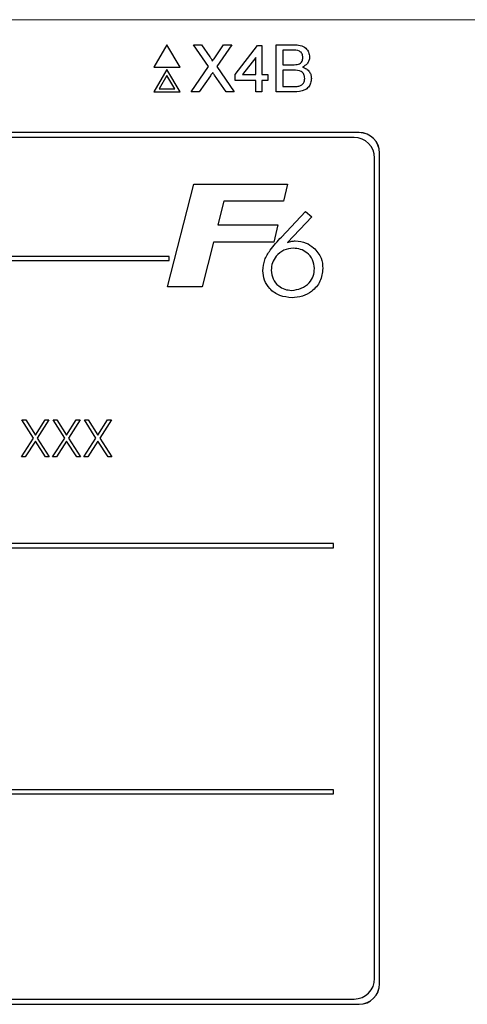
# Model space of a CAD drawing. Header units: millimetres. Extents: x 5 to 418, y 2 to 292.
# Tile 24 of 36: x 136 to 147, y 203 to 227. Entities that reach past the tile are written whole.
import ezdxf

# ---------------------------------------------------------------- set-up
doc = ezdxf.new("R2010")
doc.units = ezdxf.units.MM

msp = doc.modelspace()

# ---------------------------------------------------------------- linework, layer by layer
at = {"color": 7, "linetype": 'Continuous', "lineweight": 18}
for p, q in [((147.0098, 226.5305), (115.4925, 226.5305)), ((143.8761, 223.777), (143.8761, 223.7805)), ((144.3727, 223.2805), (144.3761, 223.2805)), ((144.3727, 203.0305), (144.3761, 203.0305)), ((143.8761, 202.534), (143.8761, 202.5305))]:
    msp.add_line(p, q, dxfattribs=at)
at = {"color": 7, "linetype": 'Continuous', "lineweight": 25}
for p, q in [((139.1976, 225.9193), (138.8801, 225.3693)), ((139.5151, 225.3693), (139.1976, 225.9193)), ((140.212, 225.3881), (139.8459, 225.9193)), ((139.8459, 225.9193), (140.0413, 225.9193)), ((140.0413, 225.9193), (140.2419, 225.6281)), ((140.3767, 225.6279), (140.5767, 225.9193)), ((140.7748, 225.9193), (140.4087, 225.3862)), ((140.5767, 225.9193), (140.7748, 225.9193)), ((140.8563, 225.1969), (141.4019, 225.9045)), ((141.4019, 225.9045), (141.5051, 225.9045)), ((141.5051, 225.9045), (141.5051, 225.1969)), ((141.8589, 224.7693), (141.8589, 225.9193)), ((141.8589, 225.9193), (142.2895, 225.9193)), ((141.3576, 225.6111), (141.0383, 225.1969)), ((141.3576, 225.1969), (141.3576, 225.6111)), ((142.2402, 225.7866), (142.0211, 225.7866)), ((142.0211, 225.7866), (142.0211, 225.4328)), ((138.8801, 225.3693), (139.5151, 225.3693)), ((139.787, 224.7693), (140.212, 225.3881)), ((140.4087, 225.3862), (140.8338, 224.7693)), ((142.0211, 225.4328), (142.2581, 225.4328)), ((139.1976, 225.3193), (138.8801, 224.7693)), ((139.1976, 225.1693), (139.01, 224.8443)), ((139.5151, 224.7693), (139.1976, 225.3193)), ((139.3852, 224.8443), (139.1976, 225.1693)), ((140.2569, 225.1651), (139.9849, 224.7693)), ((140.6382, 224.7693), (140.3583, 225.1757)), ((140.8563, 225.0494), (140.8563, 225.1969)), ((141.0383, 225.1969), (141.3576, 225.1969)), ((141.5051, 225.1969), (141.6525, 225.1969)), ((141.6525, 225.1969), (141.6525, 225.0494)), ((142.2745, 225.3001), (142.0211, 225.3001)), ((142.0211, 225.3001), (142.0211, 224.902)), ((141.3576, 225.0494), (140.8563, 225.0494)), ((141.3576, 224.7693), (141.3576, 225.0494)), ((141.6525, 225.0494), (141.5051, 225.0494)), ((141.5051, 225.0494), (141.5051, 224.7693)), ((142.0211, 224.902), (142.2931, 224.902)), ((138.8801, 224.7693), (139.5151, 224.7693)), ((139.01, 224.8443), (139.3852, 224.8443)), ((139.9849, 224.7693), (139.787, 224.7693)), ((140.8338, 224.7693), (140.6382, 224.7693)), ((141.5051, 224.7693), (141.3576, 224.7693)), ((142.2906, 224.7693), (141.8589, 224.7693)), ((143.8761, 223.7805), (118.6261, 223.7805)), ((143.8761, 223.777), (118.6261, 223.777)), ((143.7546, 223.659), (118.7546, 223.659)), ((144.3727, 203.0305), (144.3727, 223.2805)), ((144.3761, 203.0305), (144.3761, 223.2805)), ((144.2546, 203.159), (144.2546, 223.159)), ((139.2127, 220.0202), (139.8503, 222.5202)), ((139.8503, 222.5202), (142.1294, 222.5202)), ((142.1294, 222.5202), (142.0322, 222.1036)), ((140.5849, 222.1036), (140.4377, 221.5266)), ((142.0322, 222.1036), (140.5849, 222.1036)), ((141.9829, 221.2332), (142.5703, 221.8563)), ((142.5703, 221.8563), (142.7225, 221.7292)), ((140.4377, 221.5266), (141.8975, 221.5266)), ((141.8975, 221.5266), (141.8004, 221.11)), ((142.7225, 221.7292), (142.1328, 221.1034)), ((140.3315, 221.11), (140.0536, 220.0202)), ((141.8004, 221.11), (140.3315, 221.11)), ((139.2546, 220.759), (123.7546, 220.759)), ((123.7546, 220.659), (139.2546, 220.659)), ((139.2546, 220.659), (139.2546, 220.759)), ((140.0536, 220.0202), (139.2127, 220.0202)), ((135.6637, 216.7745), (135.7569, 216.7745)), ((135.946, 216.3335), (135.6637, 216.7745)), ((135.7569, 216.7745), (135.9926, 216.4063)), ((135.9926, 216.4063), (136.2282, 216.7745)), ((136.3214, 216.7745), (136.0392, 216.3335)), ((136.2282, 216.7745), (136.3214, 216.7745)), ((136.7076, 216.3335), (136.4252, 216.7745)), ((136.4252, 216.7745), (136.5185, 216.7745)), ((136.5185, 216.7745), (136.7541, 216.4063)), ((136.7541, 216.4063), (136.9897, 216.7745)), ((137.0829, 216.7745), (136.8008, 216.3335)), ((136.9897, 216.7745), (137.0829, 216.7745)), ((137.1868, 216.7745), (137.28, 216.7745)), ((137.4691, 216.3335), (137.1868, 216.7745)), ((137.28, 216.7745), (137.5156, 216.4063)), ((137.5156, 216.4063), (137.7513, 216.7745)), ((137.8445, 216.7745), (137.5623, 216.3335)), ((137.7513, 216.7745), (137.8445, 216.7745)), ((135.6522, 215.8745), (135.946, 216.3335)), ((135.9926, 216.2606), (135.7454, 215.8745)), ((136.2397, 215.8745), (135.9926, 216.2606)), ((136.0392, 216.3335), (136.3329, 215.8745)), ((136.4137, 215.8745), (136.7076, 216.3335)), ((136.7541, 216.2606), (136.5069, 215.8745)), ((137.0013, 215.8745), (136.7541, 216.2606)), ((136.8008, 216.3335), (137.0945, 215.8745)), ((137.1752, 215.8745), (137.4691, 216.3335)), ((137.5156, 216.2606), (137.2685, 215.8745)), ((137.7628, 215.8745), (137.5156, 216.2606)), ((137.5623, 216.3335), (137.856, 215.8745)), ((135.7454, 215.8745), (135.6522, 215.8745)), ((136.3329, 215.8745), (136.2397, 215.8745)), ((136.5069, 215.8745), (136.4137, 215.8745)), ((137.0945, 215.8745), (137.0013, 215.8745)), ((137.2685, 215.8745), (137.1752, 215.8745)), ((137.856, 215.8745), (137.7628, 215.8745)), ((143.2546, 213.759), (119.2546, 213.759)), ((119.2546, 213.659), (143.2546, 213.659)), ((143.2546, 213.659), (143.2546, 213.759)), ((143.2546, 207.759), (119.2546, 207.759)), ((119.2546, 207.659), (143.2546, 207.659)), ((143.2546, 207.659), (143.2546, 207.759)), ((118.7546, 202.659), (143.7546, 202.659)), ((118.6261, 202.534), (143.8761, 202.534)), ((118.6261, 202.5305), (143.8761, 202.5305))]:
    msp.add_line(p, q, dxfattribs=at)
for centre, radius, start, end in [((143.8761, 223.2805), 0.5, 0, 90), ((143.8761, 223.2805), 0.4965, 0, 90), ((143.7546, 223.159), 0.5, 0, 90), ((143.7546, 203.159), 0.5, 270, 0), ((143.8761, 203.0305), 0.5, 270, 0), ((143.8761, 203.0305), 0.4965, 270, 0)]:
    msp.add_arc(centre, radius, start, end, dxfattribs=at)
for points, knots in [([(142.2895, 225.9193), (142.3405, 225.9176), (142.4422, 225.9143), (142.575, 225.851), (142.6539, 225.7407), (142.6645, 225.661), (142.6698, 225.6212)], [0, 0, 0, 0, 0.2811202, 0.5600373, 0.7801098, 1, 1, 1, 1]), ([(140.2419, 225.6281), (140.2549, 225.6085), (140.2728, 225.5813), (140.295, 225.5453), (140.2994, 225.5274), (140.3016, 225.5185)], [0, 0, 0, 0, 0.5613544, 0.7818565, 1, 1, 1, 1]), ([(140.3016, 225.5185), (140.3156, 225.5389), (140.3406, 225.5754), (140.3657, 225.6118), (140.3767, 225.6279)], [0, 0, 0, 0, 0.5600024, 1, 1, 1, 1]), ([(142.5076, 225.6069), (142.5042, 225.6381), (142.499, 225.6851), (142.4638, 225.7379), (142.3858, 225.7921), (142.3049, 225.7891), (142.2402, 225.7866)], [0, 0, 0, 0, 0.24952721, 0.3750103, 0.50025562, 1, 1, 1, 1]), ([(142.3964, 225.4463), (142.4147, 225.4538), (142.4514, 225.4685), (142.4992, 225.5244), (142.5044, 225.5757), (142.5076, 225.6069)], [0, 0, 0, 0, 0.2808811, 0.5610686, 1, 1, 1, 1]), ([(142.6698, 225.6212), (142.6666, 225.5915), (142.6601, 225.5321), (142.6045, 225.4372), (142.5379, 225.3978), (142.4973, 225.3738)], [0, 0, 0, 0, 0.28035, 0.5608117, 1, 1, 1, 1]), ([(142.2581, 225.4328), (142.2842, 225.4328), (142.3308, 225.4328), (142.3763, 225.4422), (142.3964, 225.4463)], [0, 0, 0, 0, 0.5603936, 1, 1, 1, 1]), ([(142.4973, 225.3738), (142.5307, 225.3616), (142.5974, 225.3374), (142.6682, 225.2652), (142.7083, 225.1822), (142.7121, 225.1265), (142.714, 225.0987)], [0, 0, 0, 0, 0.2802112, 0.5596703, 0.7797029, 1, 1, 1, 1]), ([(140.3111, 225.2441), (140.3009, 225.2294), (140.2827, 225.2031), (140.2648, 225.1767), (140.2569, 225.1651)], [0, 0, 0, 0, 0.5599539, 1, 1, 1, 1]), ([(140.3583, 225.1757), (140.3494, 225.1884), (140.3336, 225.2112), (140.3179, 225.234), (140.3111, 225.2441)], [0, 0, 0, 0, 0.5600501, 1, 1, 1, 1]), ([(142.5519, 225.101), (142.5483, 225.1339), (142.5429, 225.1833), (142.5054, 225.2379), (142.4275, 225.2992), (142.3424, 225.2997), (142.2745, 225.3001)], [0, 0, 0, 0, 0.2497888, 0.3755305, 0.5011494, 1, 1, 1, 1]), ([(142.714, 225.0987), (142.7104, 225.0608), (142.7033, 224.9849), (142.6472, 224.8824), (142.5134, 224.7778), (142.3825, 224.7728), (142.2906, 224.7693)], [0, 0, 0, 0, 0.1871351, 0.3743146, 0.560786, 1, 1, 1, 1]), ([(142.2931, 224.902), (142.3116, 224.902), (142.3445, 224.9019), (142.3771, 224.9058), (142.3915, 224.9075)], [0, 0, 0, 0, 0.56010382, 1, 1, 1, 1]), ([(142.3915, 224.9075), (142.4168, 224.9138), (142.4673, 224.9262), (142.5206, 224.9787), (142.5481, 225.0401), (142.5506, 225.0807), (142.5519, 225.101)], [0, 0, 0, 0, 0.2802887, 0.5590278, 0.7794088, 1, 1, 1, 1]), ([(141.5318, 220.4115), (141.541, 220.5016), (141.5595, 220.6819), (141.7333, 220.9593), (141.8882, 221.1293), (141.9829, 221.2332)], [0, 0, 0, 0, 0.2793594, 0.559154, 1, 1, 1, 1]), ([(142.1328, 221.1034), (142.1672, 221.114), (142.2287, 221.1328), (142.2928, 221.1366), (142.3211, 221.1383)], [0, 0, 0, 0, 0.5601323, 1, 1, 1, 1]), ([(142.3211, 221.1383), (142.4128, 221.1294), (142.5767, 221.1136), (142.7082, 221.0159), (142.7662, 220.9728)], [0, 0, 0, 0, 0.5592829, 1, 1, 1, 1]), ([(142.275, 220.9588), (142.1956, 220.9496), (142.0367, 220.9312), (141.8602, 220.7858), (141.7522, 220.6089), (141.742, 220.484), (141.7369, 220.4216)], [0, 0, 0, 0, 0.27955797, 0.5592956, 0.77953442, 1, 1, 1, 1]), ([(142.7882, 220.4636), (142.7795, 220.5383), (142.7622, 220.6877), (142.6186, 220.8484), (142.4506, 220.9447), (142.3336, 220.9541), (142.275, 220.9588)], [0, 0, 0, 0, 0.2794799, 0.55909676, 0.77943262, 1, 1, 1, 1]), ([(142.7662, 220.9728), (142.8398, 220.8922), (142.9715, 220.7478), (142.9866, 220.5545), (142.9933, 220.4692)], [0, 0, 0, 0, 0.55873244, 1, 1, 1, 1]), ([(142.2425, 219.7537), (142.1411, 219.7632), (141.9383, 219.7821), (141.7018, 219.9514), (141.5536, 220.1724), (141.5391, 220.3318), (141.5318, 220.4115)], [0, 0, 0, 0, 0.2800434, 0.5596875, 0.7797712, 1, 1, 1, 1]), ([(141.7369, 220.4216), (141.7449, 220.3484), (141.761, 220.2022), (141.8986, 220.0422), (142.0631, 219.9477), (142.1776, 219.938), (142.2349, 219.9332)], [0, 0, 0, 0, 0.2796389, 0.5591858, 0.7795212, 1, 1, 1, 1]), ([(142.2349, 219.9332), (142.3144, 219.9433), (142.4736, 219.9635), (142.6594, 220.0979), (142.7734, 220.2746), (142.7833, 220.4006), (142.7882, 220.4636)], [0, 0, 0, 0, 0.2796375, 0.5597318, 0.7796602, 1, 1, 1, 1]), ([(142.9933, 220.4692), (142.9804, 220.3606), (142.9545, 220.1432), (142.7449, 219.9093), (142.4983, 219.7729), (142.3278, 219.7601), (142.2425, 219.7537)], [0, 0, 0, 0, 0.2794195, 0.5589961, 0.7793708, 1, 1, 1, 1])]:
    msp.add_open_spline(points, degree=3, knots=knots, dxfattribs=at)

doc.saveas('drawing.dxf')
